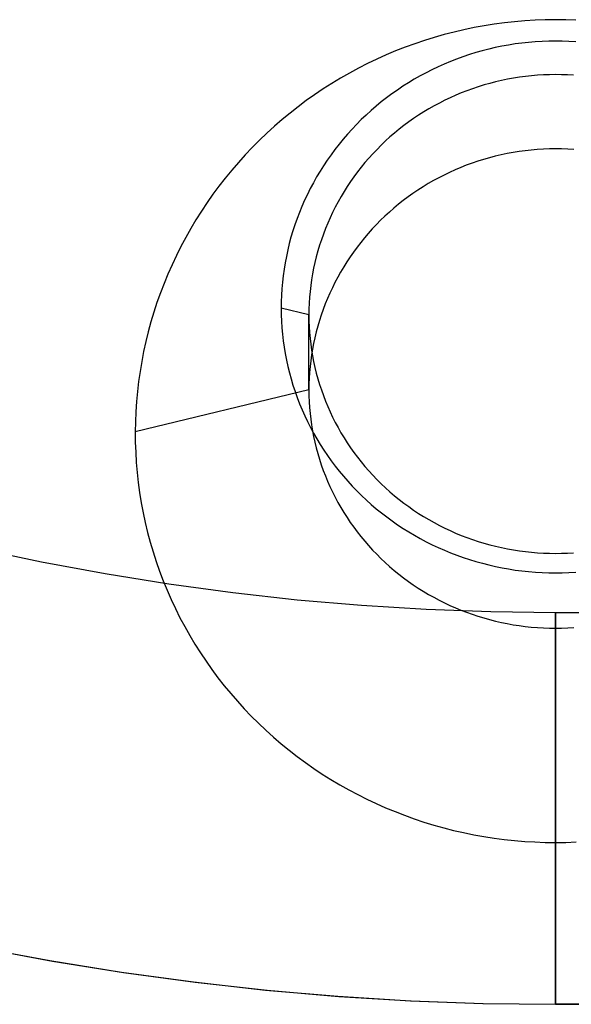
# Model space of a CAD drawing. Extents: x -5 to 5, y -2 to 2.
# Tile 7 of 59: x -3.273 to -2.992, y -1.5 to -0.999. Entities that reach past the tile are written whole.
import ezdxf

# ---------------------------------------------------------------- set-up
doc = ezdxf.new("R2010")
doc.units = 0

msp = doc.modelspace()

# ---------------------------------------------------------------- linework, layer by layer
at = {"layer": 'solid extract', "color": 5, "linetype": 'CONTINUOUS'}
for p, q in [((-3.036339, -1.001906, -2.871106), (-3.041471, -1.002847, -2.871298)), ((-3.031194, -1.001092, -2.87094), (-3.036339, -1.001906, -2.871106)), ((-3.026023, -1.000401, -2.870798), (-3.031194, -1.001092, -2.87094)), ((-3.020835, -0.999835, -2.870683), (-3.026023, -1.000401, -2.870798)), ((-3.015643, -0.999395, -2.870593), (-3.020835, -0.999835, -2.870683)), ((-3.010431, -0.99908, -2.870529), (-3.015643, -0.999395, -2.870593)), ((-3.005224, -0.998892, -2.87049), (-3.010431, -0.99908, -2.870529)), ((-3.000019, -0.998828, -2.870478), (-3.005224, -0.998892, -2.87049)), ((-2.994808, -0.998891, -2.87049), (-3.000019, -0.998828, -2.870478)), ((-2.98959, -0.999079, -2.870529), (-2.994808, -0.998891, -2.87049)), ((-3.056709, -1.006404, -2.872028), (-3.061717, -1.007832, -2.872322)), ((-3.051665, -1.005097, -2.87176), (-3.056709, -1.006404, -2.872028)), ((-3.046583, -1.003911, -2.871516), (-3.051665, -1.005097, -2.87176)), ((-3.041471, -1.002847, -2.871298), (-3.046583, -1.003911, -2.871516)), ((-3.071643, -1.011055, -2.872986), (-3.076544, -1.012845, -2.873356)), ((-3.066698, -1.009383, -2.872641), (-3.071643, -1.011055, -2.872986)), ((-3.061717, -1.007832, -2.872322), (-3.066698, -1.009383, -2.872641)), ((-3.027278, -1.012337, -3.128826), (-3.03064, -1.013033, -3.128978)), ((-3.023901, -1.011722, -3.128692), (-3.027278, -1.012337, -3.128826)), ((-3.020515, -1.011189, -3.128576), (-3.023901, -1.011722, -3.128692)), ((-3.017116, -1.010738, -3.128477), (-3.020515, -1.011189, -3.128576)), ((-3.0137, -1.010367, -3.128397), (-3.017116, -1.010738, -3.128477)), ((-3.010284, -1.01008, -3.128334), (-3.0137, -1.010367, -3.128397)), ((-3.006855, -1.009874, -3.128289), (-3.010284, -1.01008, -3.128334)), ((-3.003424, -1.00975, -3.128263), (-3.006855, -1.009874, -3.128289)), ((-3, -1.009709, -3.128254), (-3.003424, -1.00975, -3.128263)), ((-2.996575, -1.00975, -3.128263), (-3, -1.009709, -3.128254)), ((-2.993149, -1.009873, -3.128289), (-2.996575, -1.00975, -3.128263)), ((-2.989728, -1.010079, -3.128334), (-2.993149, -1.009873, -3.128289)), ((-3.08619, -1.016771, -2.87417), (-3.090946, -1.018911, -2.874615)), ((-3.081391, -1.014749, -2.87375), (-3.08619, -1.016771, -2.87417)), ((-3.076544, -1.012845, -2.873356), (-3.081391, -1.014749, -2.87375)), ((-3.043862, -1.016612, -3.129761), (-3.047111, -1.017704, -3.13)), ((-3.040588, -1.015597, -3.129538), (-3.043862, -1.016612, -3.129761)), ((-3.037295, -1.014663, -3.129334), (-3.040588, -1.015597, -3.129538)), ((-3.033981, -1.013809, -3.129147), (-3.037295, -1.014663, -3.129334)), ((-3.03064, -1.013033, -3.128978), (-3.033981, -1.013809, -3.129147)), ((-3.095652, -1.021167, -2.875085), (-3.100298, -1.023534, -2.875579)), ((-3.090946, -1.018911, -2.874615), (-3.095652, -1.021167, -2.875085)), ((-3.056661, -1.021438, -3.130821), (-3.059782, -1.022836, -3.131129)), ((-3.05351, -1.020117, -3.13053), (-3.056661, -1.021438, -3.130821)), ((-3.050329, -1.018874, -3.130257), (-3.05351, -1.020117, -3.13053)), ((-3.047111, -1.017704, -3.13), (-3.050329, -1.018874, -3.130257)), ((-3.104877, -1.026007, -2.876097), (-3.109395, -1.028593, -2.87664)), ((-3.100298, -1.023534, -2.875579), (-3.104877, -1.026007, -2.876097)), ((-3.065914, -1.025853, -3.131795), (-3.068915, -1.027467, -3.132152)), ((-3.062868, -1.024308, -3.131454), (-3.065914, -1.025853, -3.131795)), ((-3.059782, -1.022836, -3.131129), (-3.062868, -1.024308, -3.131454)), ((-3.012282, -1.027376, -3.117972), (-3.015345, -1.027708, -3.118044)), ((-3.00922, -1.027119, -3.117916), (-3.012282, -1.027376, -3.117972)), ((-3.006145, -1.026934, -3.117876), (-3.00922, -1.027119, -3.117916)), ((-3.00307, -1.026824, -3.117852), (-3.006145, -1.026934, -3.117876)), ((-3, -1.026787, -3.117844), (-3.00307, -1.026824, -3.117852)), ((-2.99693, -1.026824, -3.117852), (-3, -1.026787, -3.117844)), ((-2.993858, -1.026934, -3.117876), (-2.99693, -1.026824, -3.117852)), ((-2.990791, -1.027118, -3.117916), (-2.993858, -1.026934, -3.117876)), ((-3.113857, -1.031292, -2.877208), (-3.118253, -1.034098, -2.8778)), ((-3.109395, -1.028593, -2.87664), (-3.113857, -1.031292, -2.877208)), ((-3.074797, -1.030913, -3.132917), (-3.077674, -1.032742, -3.133324)), ((-3.071875, -1.029153, -3.132526), (-3.074797, -1.030913, -3.132917)), ((-3.068915, -1.027467, -3.132152), (-3.071875, -1.029153, -3.132526)), ((-3.036393, -1.032063, -3.11899), (-3.03933, -1.032972, -3.119188)), ((-3.03344, -1.031226, -3.118808), (-3.036393, -1.032063, -3.11899)), ((-3.030468, -1.03046, -3.118641), (-3.03344, -1.031226, -3.118808)), ((-3.027471, -1.029765, -3.11849), (-3.030468, -1.03046, -3.118641)), ((-3.024456, -1.029142, -3.118355), (-3.027471, -1.029765, -3.11849)), ((-3.021428, -1.02859, -3.118235), (-3.024456, -1.029142, -3.118355)), ((-3.018393, -1.028113, -3.118132), (-3.021428, -1.02859, -3.118235)), ((-3.015345, -1.027708, -3.118044), (-3.018393, -1.028113, -3.118132)), ((-3.122576, -1.037007, -2.878416), (-3.126818, -1.040014, -2.879055)), ((-3.118253, -1.034098, -2.8778), (-3.122576, -1.037007, -2.878416)), ((-3.083277, -1.036596, -3.134184), (-3.086003, -1.038623, -3.134638)), ((-3.080503, -1.034638, -3.133747), (-3.083277, -1.036596, -3.134184)), ((-3.077674, -1.032742, -3.133324), (-3.080503, -1.034638, -3.133747)), ((-3.050813, -1.0373, -3.120134), (-3.053614, -1.038553, -3.120409)), ((-3.047986, -1.036115, -3.119874), (-3.050813, -1.0373, -3.120134)), ((-3.045132, -1.035, -3.119631), (-3.047986, -1.036115, -3.119874)), ((-3.042245, -1.033952, -3.119402), (-3.045132, -1.035, -3.119631)), ((-3.03933, -1.032972, -3.119188), (-3.042245, -1.033952, -3.119402)), ((-3.126818, -1.040014, -2.879055), (-3.130989, -1.043126, -2.879718)), ((-3.088681, -1.040717, -3.135108), (-3.091306, -1.042874, -3.135593)), ((-3.086003, -1.038623, -3.134638), (-3.088681, -1.040717, -3.135108)), ((-3.059119, -1.041259, -3.121003), (-3.061813, -1.042707, -3.121322)), ((-3.056385, -1.039874, -3.120699), (-3.059119, -1.041259, -3.121003)), ((-3.053614, -1.038553, -3.120409), (-3.056385, -1.039874, -3.120699)), ((-3.135088, -1.046343, -2.880405), (-3.139109, -1.049658, -2.881116)), ((-3.130989, -1.043126, -2.879718), (-3.135088, -1.046343, -2.880405)), ((-3.096381, -1.047365, -3.136606), (-3.098831, -1.0497, -3.137134)), ((-3.093874, -1.045092, -3.136092), (-3.096381, -1.047365, -3.136606)), ((-3.091306, -1.042874, -3.135593), (-3.093874, -1.045092, -3.136092)), ((-3.069679, -1.047441, -3.122369), (-3.07222, -1.049142, -3.122746)), ((-3.067095, -1.045799, -3.122005), (-3.069679, -1.047441, -3.122369)), ((-3.064471, -1.04422, -3.121656), (-3.067095, -1.045799, -3.122005)), ((-3.061813, -1.042707, -3.121322), (-3.064471, -1.04422, -3.121656)), ((-3.139109, -1.049658, -2.881116), (-3.143043, -1.053067, -2.881849)), ((-3.101225, -1.052096, -3.137678), (-3.10356, -1.054549, -3.138235)), ((-3.098831, -1.0497, -3.137134), (-3.101225, -1.052096, -3.137678)), ((-3.074713, -1.050901, -3.123137), (-3.077162, -1.05272, -3.123542)), ((-3.07222, -1.049142, -3.122746), (-3.074713, -1.050901, -3.123137)), ((-3.146886, -1.056563, -2.882603), (-3.150645, -1.060156, -2.883381)), ((-3.143043, -1.053067, -2.881849), (-3.146886, -1.056563, -2.882603)), ((-3.105829, -1.057054, -3.138807), (-3.108031, -1.059607, -3.13939)), ((-3.10356, -1.054549, -3.138235), (-3.105829, -1.057054, -3.138807)), ((-3.081929, -1.056538, -3.124396), (-3.084238, -1.05853, -3.124842)), ((-3.079569, -1.0546, -3.123962), (-3.081929, -1.056538, -3.124396)), ((-3.077162, -1.05272, -3.123542), (-3.079569, -1.0546, -3.123962)), ((-3.150645, -1.060156, -2.883381), (-3.154321, -1.063843, -2.884183)), ((-3.110169, -1.062214, -3.139988), (-3.112243, -1.064876, -3.140599)), ((-3.108031, -1.059607, -3.13939), (-3.110169, -1.062214, -3.139988)), ((-3.086492, -1.060572, -3.125301), (-3.088696, -1.06267, -3.125774)), ((-3.084238, -1.05853, -3.124842), (-3.086492, -1.060572, -3.125301)), ((-3.154321, -1.063843, -2.884183), (-3.157905, -1.067619, -2.885007)), ((-3.112243, -1.064876, -3.140599), (-3.114251, -1.067586, -3.141223)), ((-3.092949, -1.067027, -3.126758), (-3.094992, -1.069278, -3.127269)), ((-3.090849, -1.064823, -3.12626), (-3.092949, -1.067027, -3.126758)), ((-3.088696, -1.06267, -3.125774), (-3.090849, -1.064823, -3.12626)), ((-3.024619, -1.066982, -2.977259), (-3.027651, -1.067616, -2.977385)), ((-3.021574, -1.066421, -2.977148), (-3.024619, -1.066982, -2.977259)), ((-3.018522, -1.065935, -2.977052), (-3.021574, -1.066421, -2.977148)), ((-3.015452, -1.065523, -2.97697), (-3.018522, -1.065935, -2.977052)), ((-3.012372, -1.065185, -2.976904), (-3.015452, -1.065523, -2.97697)), ((-3.009289, -1.064922, -2.976852), (-3.012372, -1.065185, -2.976904)), ((-3.006195, -1.064734, -2.976815), (-3.009289, -1.064922, -2.976852)), ((-3.003102, -1.064621, -2.976792), (-3.006195, -1.064734, -2.976815)), ((-3.000011, -1.064584, -2.976785), (-3.003102, -1.064621, -2.976792)), ((-2.996917, -1.064621, -2.976792), (-3.000011, -1.064584, -2.976785)), ((-2.993818, -1.064733, -2.976814), (-2.996917, -1.064621, -2.976792)), ((-2.990729, -1.064921, -2.976851), (-2.993818, -1.064733, -2.976814)), ((-3.161392, -1.071476, -2.885851), (-3.164776, -1.07541, -2.886716)), ((-3.157905, -1.067619, -2.885007), (-3.161392, -1.071476, -2.885851)), ((-3.116189, -1.07034, -3.141859), (-3.118052, -1.073134, -3.142506)), ((-3.114251, -1.067586, -3.141223), (-3.116189, -1.07034, -3.141859)), ((-3.096973, -1.071574, -3.127791), (-3.098898, -1.073918, -3.128326)), ((-3.094992, -1.069278, -3.127269), (-3.096973, -1.071574, -3.127791)), ((-3.042499, -1.071873, -2.978233), (-3.045398, -1.072938, -2.978446)), ((-3.039571, -1.070877, -2.978034), (-3.042499, -1.071873, -2.978233)), ((-3.036621, -1.069953, -2.977849), (-3.039571, -1.070877, -2.978034)), ((-3.033654, -1.069102, -2.97768), (-3.036621, -1.069953, -2.977849)), ((-3.030664, -1.068324, -2.977525), (-3.033654, -1.069102, -2.97768)), ((-3.027651, -1.067616, -2.977385), (-3.030664, -1.068324, -2.977525)), ((-3.164776, -1.07541, -2.886716), (-3.168067, -1.07943, -2.887603)), ((-3.119846, -1.075974, -3.143166), (-3.12157, -1.07886, -3.143838)), ((-3.118052, -1.073134, -3.142506), (-3.119846, -1.075974, -3.143166)), ((-3.100766, -1.076311, -3.128873), (-3.102574, -1.078749, -3.129432)), ((-3.098898, -1.073918, -3.128326), (-3.100766, -1.076311, -3.128873)), ((-3.053911, -1.076544, -2.97917), (-3.056689, -1.077883, -2.979441)), ((-3.051101, -1.075272, -2.978914), (-3.053911, -1.076544, -2.97917)), ((-3.048265, -1.07407, -2.978673), (-3.051101, -1.075272, -2.978914)), ((-3.045398, -1.072938, -2.978446), (-3.048265, -1.07407, -2.978673)), ((-3.168067, -1.07943, -2.887603), (-3.171262, -1.083534, -2.888512)), ((-3.123222, -1.081786, -3.144522), (-3.124798, -1.084748, -3.145215)), ((-3.12157, -1.07886, -3.143838), (-3.123222, -1.081786, -3.144522)), ((-3.104319, -1.081226, -3.130001), (-3.105998, -1.083739, -3.130581)), ((-3.102574, -1.078749, -3.129432), (-3.104319, -1.081226, -3.130001)), ((-3.064793, -1.082288, -2.980334), (-3.06742, -1.083886, -2.98066)), ((-3.06213, -1.080755, -2.980023), (-3.064793, -1.082288, -2.980334)), ((-3.059431, -1.079288, -2.979725), (-3.06213, -1.080755, -2.980023)), ((-3.056689, -1.077883, -2.979441), (-3.059431, -1.079288, -2.979725)), ((-3.171262, -1.083534, -2.888512), (-3.174355, -1.087713, -2.889442)), ((-3.124798, -1.084748, -3.145215), (-3.126296, -1.08774, -3.145918)), ((-3.107614, -1.086295, -3.131172), (-3.109168, -1.088892, -3.131774)), ((-3.105998, -1.083739, -3.130581), (-3.107614, -1.086295, -3.131172)), ((-3.072548, -1.087268, -2.981353), (-3.075041, -1.089046, -2.981719)), ((-3.070006, -1.085547, -2.981), (-3.072548, -1.087268, -2.981353)), ((-3.06742, -1.083886, -2.98066), (-3.070006, -1.085547, -2.981)), ((-3.17734, -1.091962, -2.890391), (-3.180215, -1.096274, -2.891358)), ((-3.174355, -1.087713, -2.889442), (-3.17734, -1.091962, -2.890391)), ((-3.127719, -1.09077, -3.146632), (-3.129067, -1.093836, -3.147357)), ((-3.126296, -1.08774, -3.145918), (-3.127719, -1.09077, -3.146632)), ((-3.110657, -1.091525, -3.132386), (-3.112078, -1.094191, -3.133007)), ((-3.109168, -1.088892, -3.131774), (-3.110657, -1.091525, -3.132386)), ((-3.077489, -1.090885, -2.982099), (-3.079894, -1.092783, -2.982492)), ((-3.075041, -1.089046, -2.981719), (-3.077489, -1.090885, -2.982099)), ((-3.180215, -1.096274, -2.891358), (-3.182985, -1.100661, -2.892346)), ((-3.130338, -1.096934, -3.148091), (-3.131529, -1.100058, -3.148833)), ((-3.129067, -1.093836, -3.147357), (-3.130338, -1.096934, -3.148091)), ((-3.113429, -1.096884, -3.133637), (-3.114713, -1.099612, -3.134277)), ((-3.112078, -1.094191, -3.133007), (-3.113429, -1.096884, -3.133637)), ((-3.084554, -1.096748, -2.983318), (-3.086803, -1.098808, -2.983749)), ((-3.08225, -1.094739, -2.982899), (-3.084554, -1.096748, -2.983318)), ((-3.079894, -1.092783, -2.982492), (-3.08225, -1.094739, -2.982899)), ((-3.182985, -1.100661, -2.892346), (-3.18565, -1.105119, -2.893354)), ((-3.131529, -1.100058, -3.148833), (-3.132639, -1.103202, -3.149583)), ((-3.115929, -1.102373, -3.134926), (-3.117076, -1.105163, -3.135584)), ((-3.114713, -1.099612, -3.134277), (-3.115929, -1.102373, -3.134926)), ((-3.089, -1.100922, -2.984193), (-3.091147, -1.103091, -2.98465)), ((-3.086803, -1.098808, -2.983749), (-3.089, -1.100922, -2.984193)), ((-3.18565, -1.105119, -2.893354), (-3.188203, -1.10964, -2.894381)), ((-3.13367, -1.106376, -3.150342), (-3.134622, -1.109577, -3.15111)), ((-3.132639, -1.103202, -3.149583), (-3.13367, -1.106376, -3.150342)), ((-3.117076, -1.105163, -3.135584), (-3.118152, -1.107976, -3.13625)), ((-3.095272, -1.107575, -2.985601), (-3.097243, -1.109883, -2.986093)), ((-3.093239, -1.10531, -2.98512), (-3.095272, -1.107575, -2.985601)), ((-3.091147, -1.103091, -2.98465), (-3.093239, -1.10531, -2.98512)), ((-3.188203, -1.10964, -2.894381), (-3.190641, -1.114215, -2.895424)), ((-3.134622, -1.109577, -3.15111), (-3.135493, -1.1128, -3.151885)), ((-3.119154, -1.110809, -3.136922), (-3.120085, -1.113668, -3.137603)), ((-3.118152, -1.107976, -3.13625), (-3.119154, -1.110809, -3.136922)), ((-3.099158, -1.11224, -2.986598), (-3.101015, -1.114644, -2.987115)), ((-3.097243, -1.109883, -2.986093), (-3.099158, -1.11224, -2.986598)), ((-3.190641, -1.114215, -2.895424), (-3.19296, -1.11884, -2.896484)), ((-3.136281, -1.116038, -3.152667), (-3.136987, -1.119288, -3.153454)), ((-3.135493, -1.1128, -3.151885), (-3.136281, -1.116038, -3.152667)), ((-3.120945, -1.116552, -3.138291), (-3.121733, -1.119455, -3.138987)), ((-3.120085, -1.113668, -3.137603), (-3.120945, -1.116552, -3.138291)), ((-3.102812, -1.117091, -2.987643), (-3.104544, -1.119576, -2.988182)), ((-3.101015, -1.114644, -2.987115), (-3.102812, -1.117091, -2.987643)), ((-3.19296, -1.11884, -2.896484), (-3.195167, -1.123529, -2.897563)), ((-3.13761, -1.122558, -3.154248), (-3.138151, -1.125845, -3.155048)), ((-3.136987, -1.119288, -3.153454), (-3.13761, -1.122558, -3.154248)), ((-3.122446, -1.122373, -3.139688), (-3.123084, -1.125302, -3.140394)), ((-3.121733, -1.119455, -3.138987), (-3.122446, -1.122373, -3.139688)), ((-3.10621, -1.122096, -2.988731), (-3.107815, -1.124659, -2.989292)), ((-3.104544, -1.119576, -2.988182), (-3.10621, -1.122096, -2.988731)), ((-3.195167, -1.123529, -2.897563), (-3.197259, -1.128274, -2.898659)), ((-3.138151, -1.125845, -3.155048), (-3.13861, -1.129144, -3.155854)), ((-3.123084, -1.125302, -3.140394), (-3.123649, -1.128249, -3.141106)), ((-3.109356, -1.127261, -2.989863), (-3.110832, -1.129897, -2.990445)), ((-3.107815, -1.124659, -2.989292), (-3.109356, -1.127261, -2.989863)), ((-3.197259, -1.128274, -2.898659), (-3.199233, -1.133067, -2.899772)), ((-3.138984, -1.132449, -3.156664), (-3.139274, -1.135754, -3.157477)), ((-3.13861, -1.129144, -3.155854), (-3.138984, -1.132449, -3.156664)), ((-3.124139, -1.131212, -3.141825), (-3.124555, -1.134185, -3.142548)), ((-3.123649, -1.128249, -3.141106), (-3.124139, -1.131212, -3.141825)), ((-3.112239, -1.132564, -2.991035), (-3.113577, -1.135258, -2.991635)), ((-3.110832, -1.129897, -2.990445), (-3.112239, -1.132564, -2.991035)), ((-3.199233, -1.133067, -2.899772), (-3.201084, -1.137899, -2.900899)), ((-3.139274, -1.135754, -3.157477), (-3.139479, -1.139068, -3.158294)), ((-3.124896, -1.137164, -3.143275), (-3.12516, -1.140144, -3.144005)), ((-3.124555, -1.134185, -3.142548), (-3.124896, -1.137164, -3.143275)), ((-3.113577, -1.135258, -2.991635), (-3.114848, -1.137986, -2.992245)), ((-3.201084, -1.137899, -2.900899), (-3.202812, -1.142768, -2.902039)), ((-3.139602, -1.142385, -3.159115), (-3.139642, -1.145701, -3.159938)), ((-3.139479, -1.139068, -3.158294), (-3.139602, -1.142385, -3.159115)), ((-3.12516, -1.140144, -3.144005), (-3.125349, -1.143131, -3.144739)), ((-3.116052, -1.140746, -2.992865), (-3.117186, -1.143532, -2.993494)), ((-3.114848, -1.137986, -2.992245), (-3.116052, -1.140746, -2.992865)), ((-3.202812, -1.142768, -2.902039), (-3.20442, -1.147686, -2.903197)), ((-3.1255, -1.149112, -3.146213), (-3.139642, -1.145701, -3.159938)), ((-3.139642, -1.145701, -3.159938), (-3.139597, -1.149014, -3.160763)), ((-3.125462, -1.146122, -3.145476), (-3.1255, -1.149112, -3.146213)), ((-3.125349, -1.143131, -3.144739), (-3.125462, -1.146122, -3.145476)), ((-3.118249, -1.146339, -2.99413), (-3.119239, -1.149165, -2.994773)), ((-3.117186, -1.143532, -2.993494), (-3.118249, -1.146339, -2.99413)), ((-3.205907, -1.152645, -2.904369), (-3.207269, -1.157637, -2.905554)), ((-3.20442, -1.147686, -2.903197), (-3.205907, -1.152645, -2.904369)), ((-3.139597, -1.149014, -3.160763), (-3.139467, -1.15233, -3.161591)), ((-3.139467, -1.15233, -3.161591), (-3.139255, -1.155643, -3.16242)), ((-3.1255, -1.187287, -3.003746), (-3.1255, -1.149112, -3.146213)), ((-3.1255, -1.149112, -3.146213), (-3.125462, -1.152099, -3.146954)), ((-3.125462, -1.152099, -3.146954), (-3.125348, -1.155089, -3.147697)), ((-3.120159, -1.152018, -2.995426), (-3.121009, -1.154894, -2.996087)), ((-3.119239, -1.149165, -2.994773), (-3.120159, -1.152018, -2.995426)), ((-3.207269, -1.157637, -2.905554), (-3.208504, -1.162652, -2.90675)), ((-3.139255, -1.155643, -3.16242), (-3.138958, -1.158947, -3.16325)), ((-3.125348, -1.155089, -3.147697), (-3.125159, -1.158077, -3.148442)), ((-3.121009, -1.154894, -2.996087), (-3.121786, -1.157787, -2.996755)), ((-3.208504, -1.162652, -2.90675), (-3.209612, -1.16769, -2.907958)), ((-3.138958, -1.158947, -3.16325), (-3.138579, -1.162237, -3.164079)), ((-3.138579, -1.162237, -3.164079), (-3.138116, -1.165517, -3.164908)), ((-3.125159, -1.158077, -3.148442), (-3.124895, -1.161057, -3.149187)), ((-3.124895, -1.161057, -3.149187), (-3.124556, -1.164024, -3.149932)), ((-3.12249, -1.160692, -2.997429), (-3.123119, -1.163609, -2.998109)), ((-3.121786, -1.157787, -2.996755), (-3.12249, -1.160692, -2.997429)), ((-3.209612, -1.16769, -2.907958), (-3.210595, -1.172762, -2.909179)), ((-3.138116, -1.165517, -3.164908), (-3.137569, -1.16879, -3.165738)), ((-3.124556, -1.164024, -3.149932), (-3.124141, -1.166981, -3.150676)), ((-3.123676, -1.166545, -2.998796), (-3.12416, -1.169493, -2.99949)), ((-3.124141, -1.166981, -3.150676), (-3.123651, -1.169933, -3.151421)), ((-3.123119, -1.163609, -2.998109), (-3.123676, -1.166545, -2.998796)), ((-3.137569, -1.16879, -3.165738), (-3.13694, -1.17205, -3.166567)), ((-3.13694, -1.17205, -3.166567), (-3.136229, -1.175292, -3.167393)), ((-3.12457, -1.172451, -3.000189), (-3.124905, -1.175411, -3.000892)), ((-3.12416, -1.169493, -2.99949), (-3.12457, -1.172451, -3.000189)), ((-3.123651, -1.169933, -3.151421), (-3.123086, -1.172873, -3.152165)), ((-3.210595, -1.172762, -2.909179), (-3.211452, -1.177859, -2.910411)), ((-3.136229, -1.175292, -3.167393), (-3.135437, -1.178509, -3.168216)), ((-3.124905, -1.175411, -3.000892), (-3.125165, -1.178373, -3.001602)), ((-3.123086, -1.172873, -3.152165), (-3.122448, -1.175796, -3.152907)), ((-3.122448, -1.175796, -3.152907), (-3.121737, -1.178698, -3.153646)), ((-3.211452, -1.177859, -2.910411), (-3.212181, -1.182973, -2.911654)), ((-3.135437, -1.178509, -3.168216), (-3.134563, -1.181707, -3.169037)), ((-3.134563, -1.181707, -3.169037), (-3.133607, -1.184888, -3.169855)), ((-3.125351, -1.181341, -3.00232), (-3.125463, -1.184313, -3.003037)), ((-3.125165, -1.178373, -3.001602), (-3.125351, -1.181341, -3.00232)), ((-3.121737, -1.178698, -3.153646), (-3.120952, -1.181582, -3.154383)), ((-3.120952, -1.181582, -3.154383), (-3.120093, -1.184451, -3.155118)), ((-3.1255, -1.187287, -3.003746), (-3.213888, -1.208653, -2.917979)), ((-3.212181, -1.182973, -2.911654), (-3.21278, -1.188094, -2.912903)), ((-3.133607, -1.184888, -3.169855), (-3.13257, -1.188047, -3.17067)), ((-3.125463, -1.184313, -3.003037), (-3.1255, -1.187287, -3.003746)), ((-3.1255, -1.187287, -3.003746), (-3.125462, -1.19027, -3.004471)), ((-3.120093, -1.184451, -3.155118), (-3.119161, -1.187299, -3.155849)), ((-3.119161, -1.187299, -3.155849), (-3.118158, -1.190122, -3.156577)), ((-3.21278, -1.188094, -2.912903), (-3.213253, -1.193221, -2.914161)), ((-3.13257, -1.188047, -3.17067), (-3.131454, -1.191178, -3.171479)), ((-3.131454, -1.191178, -3.171479), (-3.130262, -1.194275, -3.172283)), ((-3.125462, -1.19027, -3.004471), (-3.125349, -1.193257, -3.005201)), ((-3.118158, -1.190122, -3.156577), (-3.117086, -1.192915, -3.157298)), ((-3.213253, -1.193221, -2.914161), (-3.213601, -1.198362, -2.915427)), ((-3.130262, -1.194275, -3.172283), (-3.12899, -1.197343, -3.173081)), ((-3.12899, -1.197343, -3.173081), (-3.127639, -1.200385, -3.173875)), ((-3.125349, -1.193257, -3.005201), (-3.125161, -1.19624, -3.005933)), ((-3.125161, -1.19624, -3.005933), (-3.124898, -1.199215, -3.006666)), ((-3.117086, -1.192915, -3.157298), (-3.115942, -1.195682, -3.158015)), ((-3.115942, -1.195682, -3.158015), (-3.114727, -1.198425, -3.158727)), ((-3.213601, -1.198362, -2.915427), (-3.213815, -1.203508, -2.9167)), ((-3.127639, -1.200385, -3.173875), (-3.12621, -1.203395, -3.174662)), ((-3.124898, -1.199215, -3.006666), (-3.12456, -1.202176, -3.007399)), ((-3.12456, -1.202176, -3.007399), (-3.124148, -1.205129, -3.008134)), ((-3.114727, -1.198425, -3.158727), (-3.113442, -1.201139, -3.159434)), ((-3.113442, -1.201139, -3.159434), (-3.11209, -1.203819, -3.160134)), ((-3.213815, -1.203508, -2.9167), (-3.213888, -1.208653, -2.917979)), ((-3.12621, -1.203395, -3.174662), (-3.124706, -1.206369, -3.175441)), ((-3.124706, -1.206369, -3.175441), (-3.123131, -1.209299, -3.176212)), ((-3.124148, -1.205129, -3.008134), (-3.12366, -1.208075, -3.00887)), ((-3.11209, -1.203819, -3.160134), (-3.110672, -1.206461, -3.160826)), ((-3.110672, -1.206461, -3.160826), (-3.109187, -1.209069, -3.16151)), ((-3.213888, -1.208653, -2.917979), (-3.213842, -1.213821, -2.919269)), ((-3.12366, -1.208075, -3.00887), (-3.123098, -1.211009, -3.009606)), ((-3.123131, -1.209299, -3.176212), (-3.12148, -1.212192, -3.176975)), ((-3.123098, -1.211009, -3.009606), (-3.122464, -1.213926, -3.010341)), ((-3.12148, -1.212192, -3.176975), (-3.119753, -1.21505, -3.17773)), ((-3.109187, -1.209069, -3.16151), (-3.107634, -1.211645, -3.162188)), ((-3.107634, -1.211645, -3.162188), (-3.106015, -1.214185, -3.162858)), ((-3.213842, -1.213821, -2.919269), (-3.213664, -1.218995, -2.920567)), ((-3.122464, -1.213926, -3.010341), (-3.121756, -1.21682, -3.011074)), ((-3.121756, -1.21682, -3.011074), (-3.120975, -1.219699, -3.011806)), ((-3.119753, -1.21505, -3.17773), (-3.117954, -1.217867, -3.178476)), ((-3.106015, -1.214185, -3.162858), (-3.104334, -1.216682, -3.163519)), ((-3.104334, -1.216682, -3.163519), (-3.102593, -1.219135, -3.164169)), ((-3.213664, -1.218995, -2.920567), (-3.213357, -1.224164, -2.921869)), ((-3.120975, -1.219699, -3.011806), (-3.12012, -1.222562, -3.012537)), ((-3.12012, -1.222562, -3.012537), (-3.119193, -1.225404, -3.013266)), ((-3.117954, -1.217867, -3.178476), (-3.116085, -1.220638, -3.179212)), ((-3.116085, -1.220638, -3.179212), (-3.11415, -1.223359, -3.179936)), ((-3.102593, -1.219135, -3.164169), (-3.100789, -1.221545, -3.16481)), ((-3.100789, -1.221545, -3.16481), (-3.098922, -1.223916, -3.165441)), ((-3.213357, -1.224164, -2.921869), (-3.21292, -1.229319, -2.923174)), ((-3.119193, -1.225404, -3.013266), (-3.118196, -1.228219, -3.013991)), ((-3.11415, -1.223359, -3.179936), (-3.112144, -1.226033, -3.18065)), ((-3.112144, -1.226033, -3.18065), (-3.110068, -1.228664, -3.181354)), ((-3.098922, -1.223916, -3.165441), (-3.096994, -1.226242, -3.166062)), ((-3.096994, -1.226242, -3.166062), (-3.095009, -1.22852, -3.166672)), ((-3.21292, -1.229319, -2.923174), (-3.212353, -1.23445, -2.924478)), ((-3.118196, -1.228219, -3.013991), (-3.117129, -1.231005, -3.014711)), ((-3.117129, -1.231005, -3.014711), (-3.115991, -1.233767, -3.015429)), ((-3.110068, -1.228664, -3.181354), (-3.107925, -1.231245, -3.182046)), ((-3.107925, -1.231245, -3.182046), (-3.105718, -1.233774, -3.182725)), ((-3.095009, -1.22852, -3.166672), (-3.092971, -1.230746, -3.167269)), ((-3.092971, -1.230746, -3.167269), (-3.090875, -1.232923, -3.167854)), ((-3.212353, -1.23445, -2.924478), (-3.211656, -1.239567, -2.925785)), ((-3.115991, -1.233767, -3.015429), (-3.114781, -1.236504, -3.016143)), ((-3.114781, -1.236504, -3.016143), (-3.113502, -1.239212, -3.016851)), ((-3.105718, -1.233774, -3.182725), (-3.103452, -1.236244, -3.18339)), ((-3.103452, -1.236244, -3.18339), (-3.101122, -1.238661, -3.184042)), ((-3.090875, -1.232923, -3.167854), (-3.088721, -1.235053, -3.168427)), ((-3.088721, -1.235053, -3.168427), (-3.086513, -1.237132, -3.168988)), ((-3.086513, -1.237132, -3.168988), (-3.084255, -1.239157, -3.169536)), ((-3.211656, -1.239567, -2.925785), (-3.210829, -1.244673, -2.927094)), ((-3.113502, -1.239212, -3.016851), (-3.112157, -1.241886, -3.017554)), ((-3.112157, -1.241886, -3.017554), (-3.110746, -1.244522, -3.01825)), ((-3.101122, -1.238661, -3.184042), (-3.098728, -1.241025, -3.184682)), ((-3.098728, -1.241025, -3.184682), (-3.096273, -1.243333, -3.185307)), ((-3.084255, -1.239157, -3.169536), (-3.08195, -1.241123, -3.170068)), ((-3.08195, -1.241123, -3.170068), (-3.079594, -1.243035, -3.170587)), ((-3.210829, -1.244673, -2.927094), (-3.209873, -1.249757, -2.928404)), ((-3.110746, -1.244522, -3.01825), (-3.109266, -1.247127, -3.018939)), ((-3.109266, -1.247127, -3.018939), (-3.107719, -1.249699, -3.019623)), ((-3.096273, -1.243333, -3.185307), (-3.093762, -1.245581, -3.185917)), ((-3.093762, -1.245581, -3.185917), (-3.091199, -1.247764, -3.186511)), ((-3.091199, -1.247764, -3.186511), (-3.088579, -1.249887, -3.187089)), ((-3.079594, -1.243035, -3.170587), (-3.077187, -1.244893, -3.171092)), ((-3.077187, -1.244893, -3.171092), (-3.074732, -1.246694, -3.171583)), ((-3.074732, -1.246694, -3.171583), (-3.072234, -1.248435, -3.172058)), ((-3.209873, -1.249757, -2.928404), (-3.20879, -1.254811, -2.929712)), ((-3.107719, -1.249699, -3.019623), (-3.106107, -1.252233, -3.0203)), ((-3.106107, -1.252233, -3.0203), (-3.104433, -1.254725, -3.020967)), ((-3.088579, -1.249887, -3.187089), (-3.085902, -1.25195, -3.187653)), ((-3.085902, -1.25195, -3.187653), (-3.083172, -1.253951, -3.1882)), ((-3.072234, -1.248435, -3.172058), (-3.069698, -1.250113, -3.172516)), ((-3.069698, -1.250113, -3.172516), (-3.067118, -1.251731, -3.172959)), ((-3.067118, -1.251731, -3.172959), (-3.064493, -1.25329, -3.173387)), ((-3.20879, -1.254811, -2.929712), (-3.207582, -1.259825, -2.931014)), ((-3.104433, -1.254725, -3.020967), (-3.102699, -1.257173, -3.021625)), ((-3.102699, -1.257173, -3.021625), (-3.1009, -1.259583, -3.022275)), ((-3.083172, -1.253951, -3.1882), (-3.080393, -1.255884, -3.188729)), ((-3.080393, -1.255884, -3.188729), (-3.077572, -1.257748, -3.189241)), ((-3.077572, -1.257748, -3.189241), (-3.074702, -1.259545, -3.189735)), ((-3.064493, -1.25329, -3.173387), (-3.061828, -1.254787, -3.173797)), ((-3.061828, -1.254787, -3.173797), (-3.059129, -1.256219, -3.174191)), ((-3.059129, -1.256219, -3.174191), (-3.056399, -1.257584, -3.174567)), ((-3.056399, -1.257584, -3.174567), (-3.053633, -1.258884, -3.174925)), ((-3.207582, -1.259825, -2.931014), (-3.206245, -1.264812, -2.932315)), ((-3.1009, -1.259583, -3.022275), (-3.099037, -1.261951, -3.022916)), ((-3.099037, -1.261951, -3.022916), (-3.097116, -1.264275, -3.023547)), ((-3.074702, -1.259545, -3.189735), (-3.071782, -1.261277, -3.190211)), ((-3.071782, -1.261277, -3.190211), (-3.068818, -1.26294, -3.19067)), ((-3.068818, -1.26294, -3.19067), (-3.065814, -1.264531, -3.191109)), ((-3.053633, -1.258884, -3.174925), (-3.05083, -1.260121, -3.175266)), ((-3.05083, -1.260121, -3.175266), (-3.047996, -1.261291, -3.17559)), ((-3.047996, -1.261291, -3.17559), (-3.045135, -1.262393, -3.175895)), ((-3.045135, -1.262393, -3.175895), (-3.042253, -1.263425, -3.17618)), ((-3.206245, -1.264812, -2.932315), (-3.204781, -1.26977, -2.933615)), ((-3.097116, -1.264275, -3.023547), (-3.095138, -1.266549, -3.024166)), ((-3.095138, -1.266549, -3.024166), (-3.093106, -1.268773, -3.024774)), ((-3.065814, -1.264531, -3.191109), (-3.062777, -1.266048, -3.191528)), ((-3.062777, -1.266048, -3.191528), (-3.059699, -1.267493, -3.191928)), ((-3.059699, -1.267493, -3.191928), (-3.05658, -1.268867, -3.192308)), ((-3.042253, -1.263425, -3.17618), (-3.039342, -1.264389, -3.176447)), ((-3.039342, -1.264389, -3.176447), (-3.036404, -1.265285, -3.176696)), ((-3.036404, -1.265285, -3.176696), (-3.033443, -1.266112, -3.176925)), ((-3.033443, -1.266112, -3.176925), (-3.030464, -1.266868, -3.177135)), ((-3.030464, -1.266868, -3.177135), (-3.027472, -1.267552, -3.177325)), ((-3.027472, -1.267552, -3.177325), (-3.024462, -1.268165, -3.177496)), ((-3.293666, -1.268001, -3.192069), (-3.261557, -1.274784, -3.193953)), ((-3.204781, -1.26977, -2.933615), (-3.203193, -1.274691, -2.934909)), ((-3.093106, -1.268773, -3.024774), (-3.091012, -1.270951, -3.025371)), ((-3.091012, -1.270951, -3.025371), (-3.088862, -1.273082, -3.025957)), ((-3.05658, -1.268867, -3.192308), (-3.053426, -1.270168, -3.192669)), ((-3.053426, -1.270168, -3.192669), (-3.050243, -1.271393, -3.193009)), ((-3.050243, -1.271393, -3.193009), (-3.047035, -1.27254, -3.193328)), ((-3.047035, -1.27254, -3.193328), (-3.043796, -1.273611, -3.193626)), ((-3.024462, -1.268165, -3.177496), (-3.021431, -1.268708, -3.177647)), ((-3.021431, -1.268708, -3.177647), (-3.018388, -1.269179, -3.177778)), ((-3.018388, -1.269179, -3.177778), (-3.015335, -1.269578, -3.177889)), ((-3.015335, -1.269578, -3.177889), (-3.01228, -1.269904, -3.17798)), ((-3.01228, -1.269904, -3.17798), (-3.009216, -1.270158, -3.178051)), ((-3.009216, -1.270158, -3.178051), (-3.006145, -1.270339, -3.178101)), ((-3.006145, -1.270339, -3.178101), (-3.003073, -1.270448, -3.178132)), ((-3.003073, -1.270448, -3.178132), (-3.000001, -1.270484, -3.178142)), ((-3.000001, -1.270484, -3.178142), (-2.996928, -1.270448, -3.178132)), ((-2.996928, -1.270448, -3.178132), (-2.993848, -1.270339, -3.178101)), ((-2.993848, -1.270339, -3.178101), (-2.990775, -1.270157, -3.178051)), ((-3.261557, -1.274784, -3.193953), (-3.229247, -1.280787, -3.195629)), ((-3.203193, -1.274691, -2.934909), (-3.201482, -1.279566, -2.936197)), ((-3.088862, -1.273082, -3.025957), (-3.086659, -1.27516, -3.02653)), ((-3.086659, -1.27516, -3.02653), (-3.084407, -1.277183, -3.027089)), ((-3.084407, -1.277183, -3.027089), (-3.082105, -1.279149, -3.027635)), ((-3.043796, -1.273611, -3.193626), (-3.040526, -1.274607, -3.193904)), ((-3.040526, -1.274607, -3.193904), (-3.037229, -1.275526, -3.19416)), ((-3.037229, -1.275526, -3.19416), (-3.033914, -1.276367, -3.194394)), ((-3.033914, -1.276367, -3.194394), (-3.030584, -1.277127, -3.194606)), ((-3.030584, -1.277127, -3.194606), (-3.027232, -1.277809, -3.194797)), ((-3.027232, -1.277809, -3.194797), (-3.023859, -1.278413, -3.194965)), ((-3.229247, -1.280787, -3.195629), (-3.196796, -1.285998, -3.197092)), ((-3.201482, -1.279566, -2.936197), (-3.199652, -1.284387, -2.937476)), ((-3.082105, -1.279149, -3.027635), (-3.079749, -1.281064, -3.028167)), ((-3.079749, -1.281064, -3.028167), (-3.077343, -1.282924, -3.028686)), ((-3.077343, -1.282924, -3.028686), (-3.074891, -1.284726, -3.02919)), ((-3.023859, -1.278413, -3.194965), (-3.020471, -1.278937, -3.195112)), ((-3.020471, -1.278937, -3.195112), (-3.017073, -1.27938, -3.195236)), ((-3.017073, -1.27938, -3.195236), (-3.013671, -1.279743, -3.195337)), ((-3.013671, -1.279743, -3.195337), (-3.01026, -1.280025, -3.195416)), ((-3.01026, -1.280025, -3.195416), (-3.006842, -1.280227, -3.195473)), ((-3.006842, -1.280227, -3.195473), (-3.003421, -1.280348, -3.195506)), ((-3.003421, -1.280348, -3.195506), (-3.000001, -1.280388, -3.195518)), ((-3.000001, -1.280388, -3.195518), (-2.996579, -1.280348, -3.195506)), ((-2.996579, -1.280348, -3.195506), (-2.993151, -1.280226, -3.195472)), ((-2.993151, -1.280226, -3.195472), (-2.989729, -1.280024, -3.195416)), ((-3.199652, -1.284387, -2.937476), (-3.197697, -1.289167, -2.938749)), ((-3.196796, -1.285998, -3.197092), (-3.164207, -1.290416, -3.198337)), ((-3.074891, -1.284726, -3.02919), (-3.072397, -1.286467, -3.029678)), ((-3.072397, -1.286467, -3.029678), (-3.069861, -1.288147, -3.03015)), ((-3.197697, -1.289167, -2.938749), (-3.19562, -1.293902, -2.940015)), ((-3.164207, -1.290416, -3.198337), (-3.131492, -1.294038, -3.199361)), ((-3.069861, -1.288147, -3.03015), (-3.067277, -1.28977, -3.030606)), ((-3.067277, -1.28977, -3.030606), (-3.06465, -1.291332, -3.031047)), ((-3.06465, -1.291332, -3.031047), (-3.061985, -1.292831, -3.031471)), ((-3.061985, -1.292831, -3.031471), (-3.059288, -1.294264, -3.031877)), ((-3.19562, -1.293902, -2.940015), (-3.193424, -1.298585, -2.941272)), ((-3.131492, -1.294038, -3.199361), (-3.098706, -1.296856, -3.20016)), ((-3.098706, -1.296856, -3.20016), (-3.065841, -1.298872, -3.200732)), ((-3.059288, -1.294264, -3.031877), (-3.056554, -1.295632, -3.032266)), ((-3.056554, -1.295632, -3.032266), (-3.05378, -1.296937, -3.032637)), ((-3.05378, -1.296937, -3.032637), (-3.050973, -1.298178, -3.03299)), ((-3.193424, -1.298585, -2.941272), (-3.191114, -1.303207, -2.942517)), ((-3.065841, -1.298872, -3.200732), (-3.032926, -1.300083, -3.201076)), ((-3.050973, -1.298178, -3.03299), (-3.048136, -1.299351, -3.033325)), ((-3.048136, -1.299351, -3.033325), (-3.045275, -1.300454, -3.03364)), ((-3.045275, -1.300454, -3.03364), (-3.042384, -1.30149, -3.033937)), ((-3.042384, -1.30149, -3.033937), (-3.039463, -1.302458, -3.034215)), ((-3.039463, -1.302458, -3.034215), (-3.036517, -1.303358, -3.034473)), ((-3.032926, -1.300083, -3.201076), (-3.000016, -1.300486, -3.201191)), ((-3.000016, -1.300486, -3.201191), (-3.000018, -1.5, -3.050545)), ((-3.000016, -1.300486, -3.201191), (-3, -1.300486, -3.201191)), ((-3, -1.300486, -3.201191), (3, -1.300486, -3.201191)), ((-3, -1.5, -3.050545), (-3, -1.300486, -3.201191)), ((-3.191114, -1.303207, -2.942517), (-3.188691, -1.307761, -2.943749)), ((-3.188691, -1.307761, -2.943749), (-3.18615, -1.312261, -2.944971)), ((-3.036517, -1.303358, -3.034473), (-3.033551, -1.304187, -3.034711)), ((-3.033551, -1.304187, -3.034711), (-3.030569, -1.304945, -3.034929)), ((-3.030569, -1.304945, -3.034929), (-3.027566, -1.305632, -3.035127)), ((-3.027566, -1.305632, -3.035127), (-3.024542, -1.306248, -3.035304)), ((-3.024542, -1.306248, -3.035304), (-3.021502, -1.306794, -3.035462)), ((-3.021502, -1.306794, -3.035462), (-3.018452, -1.307267, -3.035598)), ((-3.018452, -1.307267, -3.035598), (-3.015395, -1.307667, -3.035714)), ((-3.015395, -1.307667, -3.035714), (-3.012323, -1.307995, -3.035808)), ((-3.012323, -1.307995, -3.035808), (-3.009245, -1.30825, -3.035882)), ((-3.18615, -1.312261, -2.944971), (-3.183493, -1.316702, -2.946181)), ((-3.009245, -1.30825, -3.035882), (-3.006162, -1.308432, -3.035935)), ((-3.006162, -1.308432, -3.035935), (-3.003072, -1.308541, -3.035966)), ((-3.003072, -1.308541, -3.035966), (-2.999987, -1.308577, -3.035977)), ((-2.999987, -1.308577, -3.035977), (-2.996904, -1.308541, -3.035966)), ((-2.996904, -1.308541, -3.035966), (-2.993817, -1.308431, -3.035935)), ((-2.993817, -1.308431, -3.035935), (-2.990731, -1.308248, -3.035882)), ((-3.183493, -1.316702, -2.946181), (-3.180726, -1.321076, -2.947377)), ((-3.180726, -1.321076, -2.947377), (-3.177853, -1.325375, -2.948557)), ((-3.177853, -1.325375, -2.948557), (-3.174877, -1.329595, -2.949719)), ((-3.174877, -1.329595, -2.949719), (-3.171789, -1.333748, -2.950867)), ((-3.171789, -1.333748, -2.950867), (-3.168595, -1.337828, -2.951998)), ((-3.168595, -1.337828, -2.951998), (-3.1653, -1.341829, -2.953111)), ((-3.1653, -1.341829, -2.953111), (-3.161911, -1.345743, -2.954203)), ((-3.161911, -1.345743, -2.954203), (-3.158427, -1.349567, -2.955273)), ((-3.158427, -1.349567, -2.955273), (-3.154842, -1.353312, -2.956324)), ((-3.154842, -1.353312, -2.956324), (-3.151161, -1.356972, -2.957355)), ((-3.151161, -1.356972, -2.957355), (-3.147391, -1.360541, -2.958363)), ((-3.147391, -1.360541, -2.958363), (-3.143538, -1.364012, -2.959346)), ((-3.143538, -1.364012, -2.959346), (-3.139602, -1.367385, -2.960303)), ((-3.139602, -1.367385, -2.960303), (-3.135575, -1.370668, -2.961238)), ((-3.135575, -1.370668, -2.961238), (-3.131463, -1.373856, -2.962148)), ((-3.131463, -1.373856, -2.962148), (-3.127276, -1.376942, -2.963031)), ((-3.127276, -1.376942, -2.963031), (-3.123019, -1.379922, -2.963885)), ((-3.123019, -1.379922, -2.963885), (-3.118691, -1.382797, -2.964712)), ((-3.118691, -1.382797, -2.964712), (-3.114284, -1.385571, -2.965511)), ((-3.114284, -1.385571, -2.965511), (-3.109806, -1.388241, -2.966282)), ((-3.109806, -1.388241, -2.966282), (-3.105265, -1.390801, -2.967023)), ((-3.105265, -1.390801, -2.967023), (-3.10067, -1.393248, -2.967732)), ((-3.10067, -1.393248, -2.967732), (-3.096014, -1.395583, -2.96841)), ((-3.096014, -1.395583, -2.96841), (-3.091294, -1.397811, -2.969058)), ((-3.091294, -1.397811, -2.969058), (-3.086517, -1.399926, -2.969674)), ((-3.086517, -1.399926, -2.969674), (-3.081692, -1.401925, -2.970258)), ((-3.081692, -1.401925, -2.970258), (-3.076827, -1.403805, -2.970808)), ((-3.076827, -1.403805, -2.970808), (-3.071915, -1.405569, -2.971324)), ((-3.071915, -1.405569, -2.971324), (-3.066952, -1.407218, -2.971807)), ((-3.066952, -1.407218, -2.971807), (-3.061947, -1.40875, -2.972257)), ((-3.061947, -1.40875, -2.972257), (-3.05691, -1.410161, -2.972671)), ((-3.05691, -1.410161, -2.972671), (-3.051849, -1.411449, -2.97305)), ((-3.051849, -1.411449, -2.97305), (-3.046752, -1.412618, -2.973394)), ((-3.046752, -1.412618, -2.973394), (-3.04162, -1.413666, -2.973703)), ((-3.04162, -1.413666, -2.973703), (-3.036463, -1.414593, -2.973976)), ((-3.036463, -1.414593, -2.973976), (-3.031289, -1.415397, -2.974214)), ((-3.031289, -1.415397, -2.974214), (-3.026105, -1.416076, -2.974414)), ((-3.026105, -1.416076, -2.974414), (-3.020894, -1.416634, -2.974579)), ((-3.020894, -1.416634, -2.974579), (-3.015674, -1.417067, -2.974707)), ((-3.015674, -1.417067, -2.974707), (-3.010448, -1.417377, -2.974798)), ((-3.010448, -1.417377, -2.974798), (-3.005208, -1.417562, -2.974853)), ((-3.005208, -1.417562, -2.974853), (-2.999978, -1.417624, -2.974871)), ((-2.999978, -1.417624, -2.974871), (-2.994751, -1.417561, -2.974853)), ((-2.994751, -1.417561, -2.974853), (-2.989517, -1.417375, -2.974798)), ((-3.29362, -1.470982, -2.990971), (-3.257323, -1.477763, -2.993064)), ((-3.292175, -1.471269, -3.04244), (-3.256051, -1.477984, -3.044319)), ((-3.257323, -1.477763, -2.993064), (-3.220855, -1.483652, -2.99489)), ((-3.256051, -1.477984, -3.044319), (-3.219781, -1.483811, -3.045957)), ((-3.220855, -1.483652, -2.99489), (-3.184254, -1.48864, -2.996442)), ((-3.219781, -1.483811, -3.045957), (-3.183366, -1.488749, -3.047351)), ((-3.184254, -1.48864, -2.996442), (-3.147536, -1.492727, -2.997719)), ((-3.183366, -1.488749, -3.047351), (-3.14682, -1.492797, -3.048497)), ((-3.147536, -1.492727, -2.997719), (-3.110748, -1.495906, -2.998714)), ((-3.14682, -1.492797, -3.048497), (-3.1102, -1.495946, -3.049391)), ((-3.110748, -1.495906, -2.998714), (-3.073878, -1.49818, -2.999428)), ((-3.1102, -1.495946, -3.049391), (-3.073498, -1.498198, -3.050032)), ((-3.073878, -1.49818, -2.999428), (-3.036998, -1.499544, -2.999857)), ((-3.073498, -1.498198, -3.050032), (-3.036743, -1.49955, -3.050417)), ((-3.036998, -1.499544, -2.999857), (-3.000027, -1.5, -3)), ((-3.036743, -1.49955, -3.050417), (-3.000018, -1.5, -3.050545)), ((-3.000027, -1.5, -3), (-3, -1.5, -3)), ((-3.000018, -1.5, -3.050545), (-3, -1.5, -3.050545)), ((3, -1.5, -3), (-3, -1.5, -3)), ((-3, -1.5, -3.050545), (3, -1.5, -3.050545)), ((-3, -1.5, -3.050545), (-3, -1.5, -3))]:
    msp.add_line(p, q, dxfattribs=at)

doc.saveas('drawing.dxf')
